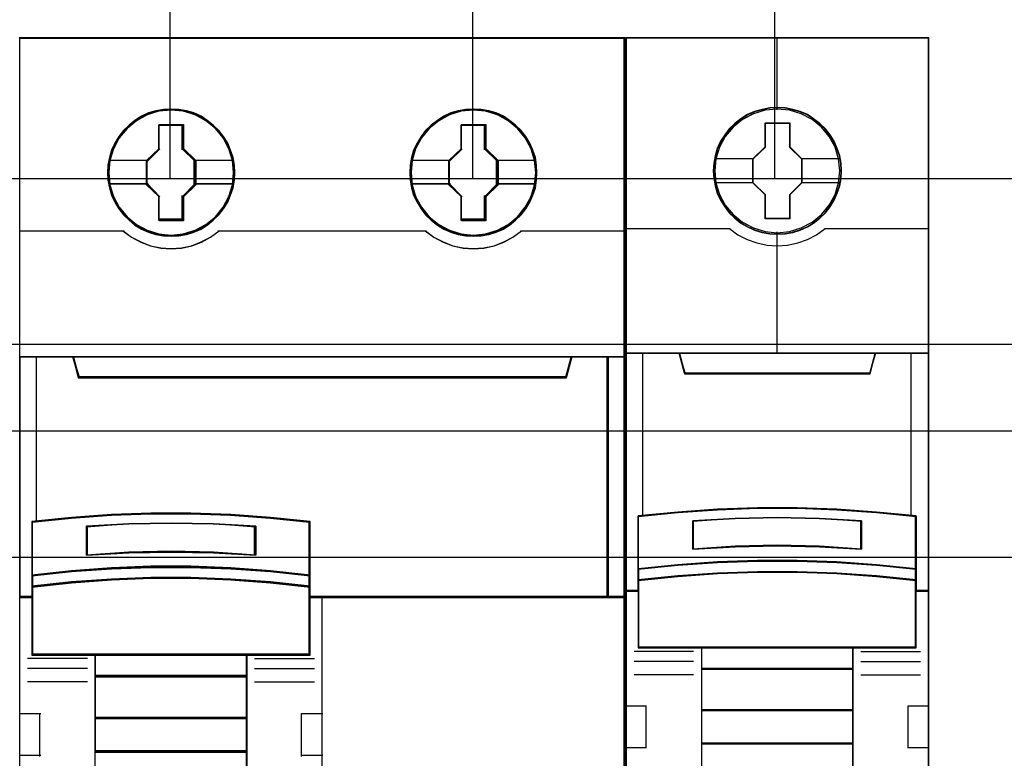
# Model space of a CAD drawing. Extents: x -635870 to -372006, y -44437 to 104716.
# Tile 41 of 246: x -618133 to -617548, y -32899 to -32461. Entities that reach past the tile are written whole.
import ezdxf

# ---------------------------------------------------------------- set-up
doc = ezdxf.new("R2010")
doc.units = 0
doc.header["$MEASUREMENT"] = 0
doc.layers.get('0').update_dxf_attribs({"color": 252})
for name, color, linetype in [('30', 7, 'Continuous'), ('45', 8, 'Continuous'), ('50', 7, 'Continuous')]:
    doc.layers.add(name, color=color, linetype=linetype)

# ---------------------------------------------------------------- blocks, each defined once
blk = doc.blocks.new('*U1020')
at = {"layer": '50', "color": 7}
for points in [[(61.983887, -277.514077), (386.017439, -277.514077)], [(61.983887, -277.514077), (386.017439, -277.514077)], [(205.961684, -277.556447), (205.961684, -257.54713)], [(223.935712, -277.556447), (223.935712, -257.54713)], [(241.848767, -277.556447), (241.848767, -257.54713)], [(61.983887, -287.349254), (386.017439, -287.349254), (386.017439, -333.651915), (61.983887, -333.651915), (61.983887, -287.349254)]]:
    blk.add_lwpolyline(points, dxfattribs=at)
blk = doc.blocks.new('*D1021')
at = {"layer": '30', "color": 7}
blk.add_lwpolyline([(51.981526, -292.478694), (396.088727, -292.478694), (396.088727, -328.453624), (51.981526, -328.453624), (51.981526, -292.478694)], close=True, dxfattribs=at)
for points in [[(51.981526, -292.478694), (396.088727, -292.478694), (396.088727, -328.453624), (51.981526, -328.453624), (51.981526, -292.478694)], [(51.981526, -299.972919), (396.088727, -299.972919), (396.088727, -320.959398), (51.981526, -320.959398), (51.981526, -299.972919)]]:
    blk.add_lwpolyline(points, dxfattribs=at)
blk = doc.blocks.new('*U1024')
at = {"layer": '45', "color": 139}
for points in [[(197.014436, -269.156559), (232.970445, -269.156559)], [(232.901518, -269.156559), (232.901518, -351.863147)], [(205.290972, -274.338961), (206.749042, -274.338961)], [(205.290972, -275.811325), (205.290972, -274.338961)], [(206.680115, -275.811325), (206.680115, -274.338961)], [(223.235839, -274.338961), (224.691258, -274.338961)], [(223.235839, -275.811325), (223.235839, -274.338961)], [(224.622331, -275.811325), (224.622331, -274.338961)], [(204.5964, -276.497192), (205.359899, -275.742474)], [(207.454218, -276.497192), (206.680115, -275.742474)], [(222.530663, -276.497192), (223.304766, -275.742474)], [(225.401736, -276.497192), (224.622331, -275.742474)], [(202.364228, -276.428341), (204.665327, -276.428341)], [(204.5964, -277.887464), (204.5964, -276.428341)], [(207.385291, -276.428341), (209.673135, -276.428341)], [(207.385291, -277.887464), (207.385291, -276.428341)], [(220.309094, -276.428341), (222.59959, -276.428341)], [(222.530663, -277.887464), (222.530663, -276.428341)], [(225.332809, -276.428341), (227.618002, -276.428341)], [(225.332809, -277.887464), (225.332809, -276.428341)], [(202.364228, -277.818612), (204.665327, -277.818612)], [(204.5964, -277.818612), (205.359899, -278.591868)], [(207.454218, -277.818612), (206.680115, -278.591868)], [(207.385291, -277.818612), (209.673135, -277.818612)], [(220.309094, -277.818612), (222.59959, -277.818612)], [(222.530663, -277.818612), (223.304766, -278.591868)], [(225.401736, -277.818612), (224.622331, -278.591868)], [(225.332809, -277.818612), (227.618002, -277.818612)], [(205.290972, -279.98214), (205.290972, -278.523017)], [(206.680115, -279.98214), (206.680115, -278.523017)], [(223.235839, -279.98214), (223.235839, -278.523017)], [(224.622331, -279.98214), (224.622331, -278.523017)], [(205.290972, -279.913288), (206.749042, -279.913288)], [(223.235839, -279.913288), (224.691258, -279.913288)], [(197.014436, -280.617692), (203.233768, -280.617692)], [(203.164841, -280.617692), (203.681918, -280.99166), (204.221477, -281.276587), (204.794758, -281.502155), (205.413003, -281.632747), (206.025627, -281.674299), (206.632631, -281.632747), (207.239635, -281.502155), (207.818537, -281.276587), (208.369337, -280.99166), (208.875173, -280.617692)], [(203.180747, -280.622989), (203.680991, -280.984866), (204.231821, -281.281487), (204.799514, -281.506919), (205.412173, -281.637432), (206.01921, -281.684891), (206.64311, -281.637432), (207.255769, -281.506919), (207.834703, -281.281487), (208.368671, -280.984866), (208.885778, -280.622989)], [(208.806247, -280.617692), (221.178634, -280.617692)], [(221.109707, -280.617692), (221.615309, -280.99166), (222.165853, -281.276587), (222.744486, -281.502155), (223.351208, -281.632747), (223.95793, -281.674299), (224.575888, -281.632747), (225.188228, -281.502155), (225.766861, -281.276587), (226.300552, -280.99166), (226.817389, -280.617692)], [(221.120311, -280.622989), (221.625969, -280.984866), (222.165338, -281.281487), (222.744035, -281.506919), (223.356443, -281.637432), (223.963232, -281.684891), (224.586876, -281.637432), (225.199284, -281.506919), (225.766745, -281.281487), (226.311731, -280.984866), (226.817389, -280.622989)], [(226.751113, -280.617692), (232.970445, -280.617692)], [(197.014436, -288.082788), (232.970445, -288.082788)], [(200.19568, -288.082788), (200.58008, -289.332708)], [(229.805107, -288.082788), (229.420707, -289.332708)], [(200.511153, -289.263857), (229.489634, -289.263857)], [(214.275335, -297.923262), (211.922624, -297.645714), (209.575488, -297.462784), (207.200476, -297.361857), (204.825464, -297.361857), (202.478328, -297.462784), (200.108891, -297.645714), (197.76733, -297.923262)], [(197.76733, -297.85441), (197.76733, -305.798819)], [(211.046372, -298.193372), (208.541504, -298.006806), (206.025454, -297.952392), (203.514994, -298.006806), (200.998944, -298.193372)], [(214.209059, -305.798819), (214.209059, -297.85441)], [(200.998944, -299.861698), (200.998944, -298.12452)], [(210.977445, -299.861698), (210.977445, -298.12452)], [(211.046372, -299.861698), (208.541504, -299.675132), (206.025454, -299.620717), (203.514994, -299.675132), (200.998944, -299.861698)], [(214.275335, -301.082488), (211.922624, -300.797293), (209.575488, -300.619838), (207.200476, -300.518435), (204.825464, -300.518435), (202.478328, -300.619838), (200.108891, -300.797293), (197.76733, -301.082488)], [(214.275335, -301.752467), (211.922624, -301.474918), (209.575488, -301.291989), (207.200476, -301.191062), (204.825464, -301.191062), (202.478328, -301.291989), (200.108891, -301.474918), (197.76733, -301.752467)], [(197.836257, -302.308576), (197.014436, -302.308576)], [(232.970445, -302.308576), (214.209059, -302.308576)], [(214.967256, -302.308576), (214.967256, -318.621094)], [(201.067871, -305.989485), (197.507529, -305.989485)], [(214.275335, -305.729967), (197.76733, -305.729967)], [(201.494688, -305.729967), (201.494688, -317.018972)], [(201.494688, -305.729967), (210.545327, -305.729967)], [(210.4764, -305.729967), (210.4764, -317.018972)], [(210.977445, -305.989485), (214.527183, -305.989485)], [(201.067871, -306.582667), (197.507529, -306.582667)], [(210.977445, -306.582667), (214.527183, -306.582667)], [(201.494688, -306.998425), (210.545327, -306.998425)], [(201.067871, -307.379756), (197.507529, -307.379756)], [(210.977445, -307.379756), (214.527183, -307.379756)], [(197.014436, -309.241396), (198.286933, -309.241396)], [(198.218006, -309.241396), (198.218006, -311.794199)], [(201.494688, -309.487673), (210.545327, -309.487673)], [(213.763685, -311.794199), (213.763685, -309.241396)], [(213.763685, -309.241396), (215.036183, -309.241396)], [(197.014436, -311.725348), (198.286933, -311.725348)], [(201.494688, -311.46583), (210.545327, -311.46583)], [(213.763685, -311.725348), (215.036183, -311.725348)]]:
    blk.add_lwpolyline(points, dxfattribs=at)
at = {"layer": '45', "color": 59}
for points in [[(197.046248, -340.384038), (197.046248, -332.918909), (197.046248, -311.759398), (197.046248, -309.276564), (197.046248, -302.343471), (197.046248, -302.343471), (197.046248, -288.117053), (197.046248, -280.651925), (197.046248, -269.190985), (232.935982, -269.190985), (232.935982, -280.651925), (232.935982, -288.117053), (232.935982, -302.343471), (232.935982, -329.427423), (232.935982, -329.920665), (232.935982, -332.918909), (232.935982, -340.384038)], [(197.014436, -302.377427), (197.770969, -302.377427), (197.770969, -301.748173), (197.770969, -301.074371), (197.770969, -297.900259), (200.107324, -297.65524), (202.471491, -297.49375), (204.813408, -297.404652), (207.183139, -297.404652), (209.55287, -297.49375), (211.894786, -297.65524), (214.242266, -297.900259), (214.242266, -301.074371), (214.242266, -301.748173), (214.242266, -302.377427), (215.004362, -302.377427), (215.004362, -302.377427), (231.976306, -302.377427), (231.976306, -288.082788), (229.801272, -288.082788), (229.484195, -289.268903), (200.518967, -289.268903), (200.20189, -288.082788), (198.01573, -288.082788), (197.014436, -288.082788)]]:
    blk.add_lwpolyline(points, dxfattribs=at)
at = {"layer": '45', "color": 7}
for points in [[(209.808338, -277.165847), (209.780325, -276.712857), (209.707489, -276.259866), (209.556215, -275.829246), (209.38253, -275.409811), (209.141611, -275.018338), (208.867077, -274.666012), (208.530912, -274.341649), (208.166734, -274.062025), (207.802555, -273.815956), (207.365541, -273.625812), (206.934129, -273.497186), (206.480307, -273.418891), (206.026484, -273.390929), (205.578265, -273.418891), (205.124442, -273.497186), (204.681825, -273.625812), (204.267222, -273.815956), (203.880632, -274.062025), (203.527659, -274.341649), (203.191494, -274.666012), (202.928165, -275.018338), (202.687247, -275.409811), (202.491151, -275.829246), (202.367891, -276.259866), (202.278247, -276.712857), (202.250233, -277.165847), (202.278247, -277.618837), (202.367891, -278.060642), (202.491151, -278.496855), (202.687247, -278.910698), (202.928165, -279.307763), (203.191494, -279.671274), (203.527659, -279.990045), (203.880632, -280.275261), (204.267222, -280.510145), (204.681825, -280.689104), (205.124442, -280.828915), (205.578265, -280.918395), (206.026484, -280.940765), (206.480307, -280.918395), (206.934129, -280.828915), (207.365541, -280.689104), (207.802555, -280.510145), (208.166734, -280.275261), (208.530912, -279.990045), (208.867077, -279.671274), (209.141611, -279.307763), (209.38253, -278.910698), (209.556215, -278.496855), (209.707489, -278.060642), (209.780325, -277.618837), (209.808338, -277.165847)], [(209.808338, -277.165847), (209.780325, -276.712857), (209.707489, -276.259866), (209.556215, -275.829246), (209.38253, -275.409811), (209.141611, -275.018338), (208.867077, -274.666012), (208.530912, -274.341649), (208.166734, -274.062025), (207.802555, -273.815956), (207.365541, -273.625812), (206.934129, -273.497186), (206.480307, -273.418891), (206.026484, -273.390929), (205.578265, -273.418891), (205.124442, -273.497186), (204.681825, -273.625812), (204.267222, -273.815956), (203.880632, -274.062025), (203.527659, -274.341649), (203.191494, -274.666012), (202.928165, -275.018338), (202.687247, -275.409811), (202.491151, -275.829246), (202.367891, -276.259866), (202.278247, -276.712857), (202.250233, -277.165847), (202.278247, -277.618837), (202.367891, -278.060642), (202.491151, -278.496855), (202.687247, -278.910698), (202.928165, -279.307763), (203.191494, -279.671274), (203.527659, -279.990045), (203.880632, -280.275261), (204.267222, -280.510145), (204.681825, -280.689104), (205.124442, -280.828915), (205.578265, -280.918395), (206.026484, -280.940765), (206.480307, -280.918395), (206.934129, -280.828915), (207.365541, -280.689104), (207.802555, -280.510145), (208.166734, -280.275261), (208.530912, -279.990045), (208.867077, -279.671274), (209.141611, -279.307763), (209.38253, -278.910698), (209.556215, -278.496855), (209.707489, -278.060642), (209.780325, -277.618837), (209.808338, -277.165847)], [(209.808338, -277.165847), (209.780325, -276.712857), (209.707489, -276.259866), (209.556215, -275.829246), (209.38253, -275.409811), (209.141611, -275.018338), (208.867077, -274.666012), (208.530912, -274.341649), (208.166734, -274.062025), (207.802555, -273.815956), (207.365541, -273.625812), (206.934129, -273.497186), (206.480307, -273.418891), (206.026484, -273.390929), (205.578265, -273.418891), (205.124442, -273.497186), (204.681825, -273.625812), (204.267222, -273.815956), (203.880632, -274.062025), (203.527659, -274.341649), (203.191494, -274.666012), (202.928165, -275.018338), (202.687247, -275.409811), (202.491151, -275.829246), (202.367891, -276.259866), (202.278247, -276.712857), (202.250233, -277.165847), (202.278247, -277.618837), (202.367891, -278.060642), (202.491151, -278.496855), (202.687247, -278.910698), (202.928165, -279.307763), (203.191494, -279.671274), (203.527659, -279.990045), (203.880632, -280.275261), (204.267222, -280.510145), (204.681825, -280.689104), (205.124442, -280.828915), (205.578265, -280.918395), (206.026484, -280.940765), (206.480307, -280.918395), (206.934129, -280.828915), (207.365541, -280.689104), (207.802555, -280.510145), (208.166734, -280.275261), (208.530912, -279.990045), (208.867077, -279.671274), (209.141611, -279.307763), (209.38253, -278.910698), (209.556215, -278.496855), (209.707489, -278.060642), (209.780325, -277.618837), (209.808338, -277.165847)], [(227.73995, -277.165847), (227.717538, -276.712857), (227.644699, -276.259866), (227.493419, -275.829246), (227.314124, -275.409811), (227.078799, -275.018338), (226.793048, -274.666012), (226.462473, -274.341649), (226.109486, -274.062025), (225.745293, -273.815956), (225.313864, -273.625812), (224.876832, -273.497186), (224.422992, -273.418891), (223.963548, -273.390929), (223.509708, -273.418891), (223.067073, -273.497186), (222.624438, -273.625812), (222.209819, -273.815956), (221.828817, -274.062025), (221.464624, -274.341649), (221.128446, -274.666012), (220.859503, -275.018338), (220.618575, -275.409811), (220.416868, -275.829246), (220.299206, -276.259866), (220.215161, -276.712857), (220.187147, -277.165847), (220.215161, -277.618837), (220.299206, -278.060642), (220.416868, -278.496855), (220.618575, -278.910698), (220.859503, -279.307763), (221.128446, -279.671274), (221.464624, -279.990045), (221.828817, -280.275261), (222.209819, -280.510145), (222.624438, -280.689104), (223.067073, -280.828915), (223.509708, -280.918395), (223.963548, -280.940765), (224.422992, -280.918395), (224.876832, -280.828915), (225.313864, -280.689104), (225.745293, -280.510145), (226.109486, -280.275261), (226.462473, -279.990045), (226.793048, -279.671274), (227.078799, -279.307763), (227.314124, -278.910698), (227.493419, -278.496855), (227.644699, -278.060642), (227.717538, -277.618837), (227.73995, -277.165847)], [(227.73995, -277.165847), (227.717538, -276.712857), (227.644699, -276.259866), (227.493419, -275.829246), (227.314124, -275.409811), (227.078799, -275.018338), (226.793048, -274.666012), (226.462473, -274.341649), (226.109486, -274.062025), (225.745293, -273.815956), (225.313864, -273.625812), (224.876832, -273.497186), (224.422992, -273.418891), (223.963548, -273.390929), (223.509708, -273.418891), (223.067073, -273.497186), (222.624438, -273.625812), (222.209819, -273.815956), (221.828817, -274.062025), (221.464624, -274.341649), (221.128446, -274.666012), (220.859503, -275.018338), (220.618575, -275.409811), (220.416868, -275.829246), (220.299206, -276.259866), (220.215161, -276.712857), (220.187147, -277.165847), (220.215161, -277.618837), (220.299206, -278.060642), (220.416868, -278.496855), (220.618575, -278.910698), (220.859503, -279.307763), (221.128446, -279.671274), (221.464624, -279.990045), (221.828817, -280.275261), (222.209819, -280.510145), (222.624438, -280.689104), (223.067073, -280.828915), (223.509708, -280.918395), (223.963548, -280.940765), (224.422992, -280.918395), (224.876832, -280.828915), (225.313864, -280.689104), (225.745293, -280.510145), (226.109486, -280.275261), (226.462473, -279.990045), (226.793048, -279.671274), (227.078799, -279.307763), (227.314124, -278.910698), (227.493419, -278.496855), (227.644699, -278.060642), (227.717538, -277.618837), (227.73995, -277.165847)], [(227.73995, -277.165847), (227.717538, -276.712857), (227.644699, -276.259866), (227.493419, -275.829246), (227.314124, -275.409811), (227.078799, -275.018338), (226.793048, -274.666012), (226.462473, -274.341649), (226.109486, -274.062025), (225.745293, -273.815956), (225.313864, -273.625812), (224.876832, -273.497186), (224.422992, -273.418891), (223.963548, -273.390929), (223.509708, -273.418891), (223.067073, -273.497186), (222.624438, -273.625812), (222.209819, -273.815956), (221.828817, -274.062025), (221.464624, -274.341649), (221.128446, -274.666012), (220.859503, -275.018338), (220.618575, -275.409811), (220.416868, -275.829246), (220.299206, -276.259866), (220.215161, -276.712857), (220.187147, -277.165847), (220.215161, -277.618837), (220.299206, -278.060642), (220.416868, -278.496855), (220.618575, -278.910698), (220.859503, -279.307763), (221.128446, -279.671274), (221.464624, -279.990045), (221.828817, -280.275261), (222.209819, -280.510145), (222.624438, -280.689104), (223.067073, -280.828915), (223.509708, -280.918395), (223.963548, -280.940765), (224.422992, -280.918395), (224.876832, -280.828915), (225.313864, -280.689104), (225.745293, -280.510145), (226.109486, -280.275261), (226.462473, -279.990045), (226.793048, -279.671274), (227.078799, -279.307763), (227.314124, -278.910698), (227.493419, -278.496855), (227.644699, -278.060642), (227.717538, -277.618837), (227.73995, -277.165847)], [(205.309158, -274.301888), (206.758512, -274.301888), (206.758512, -275.737411), (207.48603, -276.449565), (207.48603, -277.879481), (206.758512, -278.60285), (206.758512, -280.027158), (205.309158, -280.027158), (205.309158, -278.60285), (204.564588, -277.879481), (204.564588, -276.449565), (205.309158, -275.737411), (205.309158, -274.301888)], [(205.309158, -274.301888), (206.758512, -274.301888), (206.758512, -275.737411), (207.48603, -276.449565), (207.48603, -277.879481), (206.758512, -278.60285), (206.758512, -280.027158), (205.309158, -280.027158), (205.309158, -278.60285), (204.564588, -277.879481), (204.564588, -276.449565), (205.309158, -275.737411), (205.309158, -274.301888)], [(205.309158, -274.301888), (206.758512, -274.301888), (206.758512, -274.301888), (206.758512, -275.737411), (206.758512, -275.737411), (207.48603, -276.449565), (207.48603, -276.449565), (207.48603, -277.879481), (207.48603, -277.879481), (206.758512, -278.60285), (206.758512, -278.60285), (206.758512, -280.027158), (206.758512, -280.027158), (205.309158, -280.027158), (205.309158, -280.027158), (205.309158, -278.60285), (205.309158, -278.60285), (204.564588, -277.879481), (204.564588, -277.879481), (204.564588, -276.449565), (204.564588, -276.449565), (205.309158, -275.737411), (205.309158, -275.737411), (205.309158, -274.301888), (205.309158, -274.301888)], [(205.324755, -274.333665), (206.742543, -274.333665), (206.742543, -275.753253), (207.454218, -276.457501), (207.454218, -277.871544), (206.742543, -278.586883), (206.742543, -279.99538), (205.324755, -279.99538), (205.324755, -278.586883), (204.5964, -277.871544), (204.5964, -276.457501), (205.324755, -275.753253), (205.324755, -274.333665)], [(223.25374, -274.301888), (224.703283, -274.301888), (224.703283, -275.737411), (225.430897, -276.449565), (225.430897, -277.879481), (224.703283, -278.60285), (224.703283, -280.027158), (223.25374, -280.027158), (223.25374, -278.60285), (222.514757, -277.879481), (222.514757, -276.449565), (223.25374, -275.737411), (223.25374, -274.301888)], [(223.25374, -274.301888), (224.703283, -274.301888), (224.703283, -275.737411), (225.430897, -276.449565), (225.430897, -277.879481), (224.703283, -278.60285), (224.703283, -280.027158), (223.25374, -280.027158), (223.25374, -278.60285), (222.514757, -277.879481), (222.514757, -276.449565), (223.25374, -275.737411), (223.25374, -274.301888)], [(223.25374, -274.301888), (224.703283, -274.301888), (224.703283, -274.301888), (224.703283, -275.737411), (224.703283, -275.737411), (225.430897, -276.449565), (225.430897, -276.449565), (225.430897, -277.879481), (225.430897, -277.879481), (224.703283, -278.60285), (224.703283, -278.60285), (224.703283, -280.027158), (224.703283, -280.027158), (223.25374, -280.027158), (223.25374, -280.027158), (223.25374, -278.60285), (223.25374, -278.60285), (222.514757, -277.879481), (222.514757, -277.879481), (222.514757, -276.449565), (222.514757, -276.449565), (223.25374, -275.737411), (223.25374, -275.737411), (223.25374, -274.301888), (223.25374, -274.301888)], [(223.268757, -274.333665), (224.685356, -274.333665), (224.685356, -275.753253), (225.396434, -276.457501), (225.396434, -277.871544), (224.685356, -278.586883), (224.685356, -279.99538), (223.268757, -279.99538), (223.268757, -278.586883), (222.546569, -277.871544), (222.546569, -276.457501), (223.268757, -275.753253), (223.268757, -274.333665)], [(200.512864, -289.332708), (229.487923, -289.332708), (229.805107, -288.082788), (200.19568, -288.082788), (200.512864, -289.332708)], [(231.907379, -288.082788), (231.907379, -302.377427), (232.970445, -302.377427), (232.970445, -288.082788), (231.907379, -288.082788)], [(200.543995, -289.298283), (229.456792, -289.298283), (229.773295, -288.117214), (200.227492, -288.117214), (200.543995, -289.298283)], [(231.941843, -288.117214), (231.941843, -302.345649), (232.935982, -302.345649), (232.935982, -288.117214), (231.941843, -288.117214)], [(209.575488, -300.67034), (211.922624, -300.828424), (214.275335, -301.082488), (214.275335, -297.86434), (211.922624, -297.615922), (209.575488, -297.452191), (207.200476, -297.361857), (204.825464, -297.361857), (202.478328, -297.452191), (200.108891, -297.615922), (197.76733, -297.86434), (197.76733, -301.082488), (200.108891, -300.828424), (202.478328, -300.67034), (204.825464, -300.580006), (207.200476, -300.580006), (209.575488, -300.67034)], [(211.046372, -298.13067), (211.046372, -299.861698), (208.541504, -299.723676), (206.025454, -299.683419), (203.514994, -299.723676), (200.998944, -299.861698), (200.998944, -298.13067), (203.514994, -297.992648), (206.025454, -297.952392), (208.541504, -297.992648), (211.046372, -298.13067)], [(208.541504, -299.723676), (211.046372, -299.861698), (211.046372, -298.13067), (208.541504, -297.992648), (206.025454, -297.952392), (203.514994, -297.992648), (200.998944, -298.13067), (200.998944, -299.861698), (203.514994, -299.723676), (206.025454, -299.683419), (208.541504, -299.723676)], [(209.575488, -301.323494), (211.922624, -301.493908), (214.275335, -301.752467), (214.275335, -301.04143), (211.922624, -300.776994), (209.575488, -300.612457), (207.200476, -300.518435), (204.825464, -300.518435), (202.478328, -300.612457), (200.108891, -300.776994), (197.76733, -301.04143), (197.76733, -301.752467), (200.108891, -301.493908), (202.478328, -301.323494), (204.825464, -301.229473), (207.200476, -301.229473), (209.575488, -301.323494)], [(201.508253, -305.798819), (210.528837, -305.798819), (214.275335, -305.798819), (214.275335, -302.32753), (214.275335, -301.691783), (211.922624, -301.444236), (209.575488, -301.281079), (207.200476, -301.191062), (204.825464, -301.191062), (202.478328, -301.281079), (200.108891, -301.444236), (197.76733, -301.691783), (197.76733, -302.32753), (197.76733, -305.798819), (201.508253, -305.798819)], [(210.545327, -305.729967), (201.494688, -305.729967), (201.494688, -307.067276), (210.545327, -307.067276), (210.545327, -305.729967)], [(210.545327, -306.998425), (201.494688, -306.998425), (201.494688, -309.553876), (210.545327, -309.553876), (210.545327, -306.998425)], [(210.545327, -309.487673), (201.494688, -309.487673), (201.494688, -311.534682), (210.545327, -311.534682), (210.545327, -309.487673)], [(201.494688, -316.017976), (210.545327, -316.017976), (210.545327, -311.46583), (201.494688, -311.46583), (201.494688, -316.017976)]]:
    blk.add_lwpolyline(points, close=True, dxfattribs=at)
at = {"layer": '45', "color": 139}
for points in [[(209.773875, -277.167171), (209.746107, -276.718153), (209.67391, -276.269135), (209.523962, -275.842291), (209.3518, -275.426533), (209.112994, -275.038493), (208.840867, -274.689257), (208.50765, -274.367738), (208.146665, -274.090566), (207.78568, -273.846655), (207.352498, -273.658179), (206.924869, -273.53068), (206.475026, -273.453072), (206.025183, -273.425354), (205.580894, -273.453072), (205.131051, -273.53068), (204.692315, -273.658179), (204.281348, -273.846655), (203.898148, -274.090566), (203.54827, -274.367738), (203.215053, -274.689257), (202.954033, -275.038493), (202.715228, -275.426533), (202.520851, -275.842291), (202.398671, -276.269135), (202.309814, -276.718153), (202.282045, -277.167171), (202.309814, -277.616189), (202.398671, -278.05412), (202.520851, -278.486508), (202.715228, -278.896722), (202.954033, -279.290305), (203.215053, -279.650628), (203.54827, -279.966604), (203.898148, -280.249319), (204.281348, -280.482143), (204.692315, -280.659533), (205.131051, -280.798119), (205.580894, -280.886814), (206.025183, -280.908987), (206.475026, -280.886814), (206.924869, -280.798119), (207.352498, -280.659533), (207.78568, -280.482143), (208.146665, -280.249319), (208.50765, -279.966604), (208.840867, -279.650628), (209.112994, -279.290305), (209.3518, -278.896722), (209.523962, -278.486508), (209.67391, -278.05412), (209.746107, -277.616189), (209.773875, -277.167171)], [(209.752667, -277.167171), (209.719035, -276.624462), (209.601324, -276.109728), (209.41635, -275.611779), (209.152902, -275.152995), (208.850217, -274.733374), (208.469058, -274.358514), (208.026241, -274.034008), (207.572214, -273.787831), (207.067739, -273.597603), (206.552054, -273.485704), (206.025158, -273.44654), (205.487051, -273.485704), (204.971365, -273.597603), (204.472496, -273.787831), (204.007258, -274.034008), (203.581257, -274.358514), (203.216914, -274.733374), (202.897413, -275.152995), (202.63957, -275.611779), (202.454596, -276.109728), (202.336885, -276.624462), (202.303254, -277.167171), (202.336885, -277.6875), (202.454596, -278.213424), (202.63957, -278.705778), (202.897413, -279.170157), (203.216914, -279.589777), (203.581257, -279.975828), (204.007258, -280.289144), (204.472496, -280.552106), (204.971365, -280.736739), (205.487051, -280.848638), (206.025158, -280.887802), (206.552054, -280.848638), (207.067739, -280.736739), (207.572214, -280.552106), (208.026241, -280.289144), (208.469058, -279.975828), (208.850217, -279.589777), (209.152902, -279.170157), (209.41635, -278.705778), (209.601324, -278.213424), (209.719035, -277.6875), (209.752667, -277.167171)], [(209.734109, -277.161726), (209.661272, -276.440292), (209.459569, -275.752414), (209.106588, -275.109275), (208.652755, -274.550024), (208.086865, -274.091438), (207.448138, -273.744702), (206.747779, -273.526594), (206.025008, -273.465076), (205.302238, -273.526594), (204.607482, -273.744702), (203.968754, -274.091438), (203.41407, -274.550024), (202.949032, -275.109275), (202.607257, -275.752414), (202.394348, -276.440292), (202.327113, -277.161726), (202.394348, -277.88316), (202.607257, -278.582224), (202.949032, -279.214178), (203.41407, -279.779022), (203.968754, -280.2432), (204.607482, -280.584343), (205.302238, -280.791266), (206.025008, -280.863969), (206.747779, -280.791266), (207.448138, -280.584343), (208.086865, -280.2432), (208.652755, -279.779022), (209.106588, -279.214178), (209.459569, -278.582224), (209.661272, -277.88316), (209.734109, -277.161726)], [(227.708137, -277.167171), (227.685922, -276.718153), (227.613723, -276.269135), (227.46377, -275.842291), (227.286048, -275.426533), (227.052789, -275.038493), (226.769545, -274.689257), (226.44187, -274.367738), (226.091981, -274.090566), (225.730983, -273.846655), (225.30334, -273.658179), (224.870144, -273.53068), (224.420286, -273.453072), (223.964874, -273.425354), (223.515016, -273.453072), (223.076265, -273.53068), (222.637515, -273.658179), (222.226533, -273.846655), (221.848875, -274.090566), (221.487877, -274.367738), (221.154649, -274.689257), (220.888067, -275.038493), (220.649253, -275.426533), (220.449316, -275.842291), (220.332686, -276.269135), (220.249379, -276.718153), (220.22161, -277.167171), (220.249379, -277.616189), (220.332686, -278.05412), (220.449316, -278.486508), (220.649253, -278.896722), (220.888067, -279.290305), (221.154649, -279.650628), (221.487877, -279.966604), (221.848875, -280.249319), (222.226533, -280.482143), (222.637515, -280.659533), (223.076265, -280.798119), (223.515016, -280.886814), (223.964874, -280.908987), (224.420286, -280.886814), (224.870144, -280.798119), (225.30334, -280.659533), (225.730983, -280.482143), (226.091981, -280.249319), (226.44187, -279.966604), (226.769545, -279.650628), (227.052789, -279.290305), (227.286048, -278.896722), (227.46377, -278.486508), (227.613723, -278.05412), (227.685922, -277.616189), (227.708137, -277.167171)], [(227.678976, -277.167171), (227.645352, -276.624462), (227.527669, -276.109728), (227.342738, -275.611779), (227.096164, -275.152995), (226.76553, -274.733374), (226.401272, -274.358514), (225.975371, -274.034008), (225.515846, -273.787831), (225.017093, -273.597603), (224.495925, -273.485704), (223.957944, -273.44654), (223.431172, -273.485704), (222.915607, -273.597603), (222.41125, -273.787831), (221.957329, -274.034008), (221.525824, -274.358514), (221.150359, -274.733374), (220.830933, -275.152995), (220.584358, -275.611779), (220.38822, -276.109728), (220.281744, -276.624462), (220.24812, -277.167171), (220.281744, -277.6875), (220.38822, -278.213424), (220.584358, -278.705778), (220.830933, -279.170157), (221.150359, -279.589777), (221.525824, -279.975828), (221.957329, -280.289144), (222.41125, -280.552106), (222.915607, -280.736739), (223.431172, -280.848638), (223.957944, -280.887802), (224.495925, -280.848638), (225.017093, -280.736739), (225.515846, -280.552106), (225.975371, -280.289144), (226.401272, -279.975828), (226.76553, -279.589777), (227.096164, -279.170157), (227.342738, -278.705778), (227.527669, -278.213424), (227.645352, -277.6875), (227.678976, -277.167171)], [(227.673674, -277.161726), (227.600811, -276.440292), (227.387825, -275.752414), (227.040323, -275.109275), (226.580723, -274.550024), (226.031445, -274.091438), (225.392489, -273.744702), (224.691879, -273.526594), (223.963245, -273.465076), (223.245821, -273.526594), (222.550816, -273.744702), (221.91186, -274.091438), (221.345768, -274.550024), (220.886168, -275.109275), (220.538666, -275.752414), (220.32568, -276.440292), (220.264027, -277.161726), (220.32568, -277.88316), (220.538666, -278.582224), (220.886168, -279.214178), (221.345768, -279.779022), (221.91186, -280.2432), (222.550816, -280.584343), (223.245821, -280.791266), (223.963245, -280.863969), (224.691879, -280.791266), (225.392489, -280.584343), (226.031445, -280.2432), (226.580723, -279.779022), (227.040323, -279.214178), (227.387825, -278.582224), (227.600811, -277.88316), (227.673674, -277.161726)]]:
    blk.add_lwpolyline(points, close=True, dxfattribs=at)
at = {"layer": '45', "color": 7}
for points in [[(202.321811, -276.423045), (204.633515, -276.423045)], [(207.417103, -276.423045), (209.734109, -276.423045)], [(220.253423, -276.423045), (222.583684, -276.423045)], [(225.36197, -276.423045), (227.673674, -276.423045)], [(202.321811, -277.837149), (204.633515, -277.837149)], [(207.417103, -277.837149), (209.734109, -277.837149)], [(220.253423, -277.837149), (222.583684, -277.837149)], [(225.36197, -277.837149), (227.673674, -277.837149)], [(197.014436, -302.377427), (197.770969, -302.377427), (197.770969, -301.748173), (197.770969, -301.074371), (197.770969, -297.900259), (200.107324, -297.65524), (202.471491, -297.49375), (204.813408, -297.404652), (207.183139, -297.404652), (209.55287, -297.49375), (211.894786, -297.65524), (214.242266, -297.900259), (214.242266, -301.074371), (214.242266, -301.748173), (214.242266, -302.377427), (215.004362, -302.377427), (215.004362, -302.377427), (231.976306, -302.377427), (231.976306, -288.082788), (229.801272, -288.082788), (229.484195, -289.268903), (200.518967, -289.268903), (200.20189, -288.082788), (198.01573, -288.082788), (197.014436, -288.082788)]]:
    blk.add_lwpolyline(points, dxfattribs=at)
at = {"layer": '45', "color": 140}
for points in [[(198.013877, -288.082788), (198.013877, -297.888836)], [(231.907379, -302.377427), (231.907379, -288.082788)]]:
    blk.add_lwpolyline(points, dxfattribs=at)
at = {"layer": '45', "color": 59}
for points in [[(200.512864, -289.332708), (229.487923, -289.332708), (229.805107, -288.082788), (200.19568, -288.082788), (200.512864, -289.332708)], [(231.907379, -288.082788), (231.907379, -302.377427), (232.970445, -302.377427), (232.970445, -288.082788), (231.907379, -288.082788)], [(215.003436, -302.345649), (231.944494, -302.345649), (231.944494, -288.117214), (229.773418, -288.117214), (229.456918, -289.297836), (200.544402, -289.297836), (200.227902, -288.117214), (198.045721, -288.117214), (197.046248, -288.117214), (197.046248, -302.345649), (197.801405, -302.345649), (197.801405, -301.71931), (197.801405, -301.048628), (197.801405, -297.889217), (200.133507, -297.645333), (202.493373, -297.484591), (204.831028, -297.395905), (207.196446, -297.395905), (209.561864, -297.484591), (211.899519, -297.645333), (214.242727, -297.889217), (214.242727, -301.048628), (214.242727, -301.71931), (214.242727, -302.345649), (215.003436, -302.345649)], [(209.575488, -300.67034), (211.922624, -300.828424), (214.275335, -301.082488), (214.275335, -297.86434), (211.922624, -297.615922), (209.575488, -297.452191), (207.200476, -297.361857), (204.825464, -297.361857), (202.478328, -297.452191), (200.108891, -297.615922), (197.76733, -297.86434), (197.76733, -301.082488), (200.108891, -300.828424), (202.478328, -300.67034), (204.825464, -300.580006), (207.200476, -300.580006), (209.575488, -300.67034)], [(211.046372, -298.13067), (211.046372, -299.861698), (208.541504, -299.723676), (206.025454, -299.683419), (203.514994, -299.723676), (200.998944, -299.861698), (200.998944, -298.13067), (203.514994, -297.992648), (206.025454, -297.952392), (208.541504, -297.992648), (211.046372, -298.13067)], [(208.541504, -299.723676), (211.046372, -299.861698), (211.046372, -298.13067), (208.541504, -297.992648), (206.025454, -297.952392), (203.514994, -297.992648), (200.998944, -298.13067), (200.998944, -299.861698), (203.514994, -299.723676), (206.025454, -299.683419), (208.541504, -299.723676)], [(208.524225, -299.696684), (211.011909, -299.82992), (211.011909, -298.158914), (208.524225, -298.025678), (206.025435, -297.986817), (203.532197, -298.025678), (201.033407, -298.158914), (201.033407, -299.82992), (203.532197, -299.696684), (206.025435, -299.657823), (208.524225, -299.696684)], [(209.575488, -301.323494), (211.922624, -301.493908), (214.275335, -301.752467), (214.275335, -301.04143), (211.922624, -300.776994), (209.575488, -300.612457), (207.200476, -300.518435), (204.825464, -300.518435), (202.478328, -300.612457), (200.108891, -300.776994), (197.76733, -301.04143), (197.76733, -301.752467), (200.108891, -301.493908), (202.478328, -301.323494), (204.825464, -301.229473), (207.200476, -301.229473), (209.575488, -301.323494)], [(209.562544, -301.313002), (211.900257, -301.473908), (214.243523, -301.718041), (214.243523, -301.046676), (211.900257, -300.796994), (209.562544, -300.641637), (207.197067, -300.552861), (204.831591, -300.552861), (202.493878, -300.641637), (200.133954, -300.796994), (197.801794, -301.046676), (197.801794, -301.718041), (200.133954, -301.473908), (202.493878, -301.313002), (204.831591, -301.224227), (207.197067, -301.224227), (209.562544, -301.313002)], [(201.508253, -305.798819), (210.528837, -305.798819), (214.275335, -305.798819), (214.275335, -302.32753), (214.275335, -301.691783), (211.922624, -301.444236), (209.575488, -301.281079), (207.200476, -301.191062), (204.825464, -301.191062), (202.478328, -301.281079), (200.108891, -301.444236), (197.76733, -301.691783), (197.76733, -302.32753), (197.76733, -305.798819), (201.508253, -305.798819)], [(201.527697, -305.764393), (210.512066, -305.764393), (214.243523, -305.764393), (214.243523, -302.342979), (214.243523, -301.716366), (211.900257, -301.472376), (209.562544, -301.311564), (207.197067, -301.22284), (204.831591, -301.22284), (202.493878, -301.311564), (200.133954, -301.472376), (197.801794, -301.716366), (197.801794, -302.342979), (197.801794, -305.764393), (201.527697, -305.764393)], [(210.545327, -305.729967), (201.494688, -305.729967), (201.494688, -307.067276), (210.545327, -307.067276), (210.545327, -305.729967)], [(210.513514, -305.761745), (201.5265, -305.761745), (201.5265, -307.03285), (210.513514, -307.03285), (210.513514, -305.761745)], [(210.545327, -306.998425), (201.494688, -306.998425), (201.494688, -309.553876), (210.545327, -309.553876), (210.545327, -306.998425)], [(210.513514, -307.030202), (201.5265, -307.030202), (201.5265, -309.522098), (210.513514, -309.522098), (210.513514, -307.030202)], [(210.545327, -309.487673), (201.494688, -309.487673), (201.494688, -311.534682), (210.545327, -311.534682), (210.545327, -309.487673)], [(210.513514, -309.51945), (201.5265, -309.51945), (201.5265, -311.500256), (210.513514, -311.500256), (210.513514, -309.51945)]]:
    blk.add_lwpolyline(points, close=True, dxfattribs=at)
blk = doc.blocks.new('*U1025')
at = {"layer": '45', "color": 7}
for points in [[(250.994843, -269.159207), (233.00756, -269.159207), (233.00756, -350.928355), (250.994843, -350.928355), (250.994843, -269.159207)], [(245.809415, -277.064), (245.78708, -276.612207), (245.714489, -276.160413), (245.55814, -275.725149), (245.373872, -275.306414), (245.139348, -274.915227), (244.860154, -274.568117), (244.52512, -274.248556), (244.156583, -273.967563), (243.788047, -273.725137), (243.352503, -273.537808), (242.916959, -273.411086), (242.45908, -273.322931), (242.006785, -273.300892), (241.548906, -273.322931), (241.102195, -273.411086), (240.649899, -273.537808), (240.236692, -273.725137), (239.845819, -273.967563), (239.482866, -274.248556), (239.142249, -274.568117), (238.879806, -274.915227), (238.634115, -275.306414), (238.433095, -275.725149), (238.315833, -276.160413), (238.226491, -276.612207), (238.192987, -277.064), (238.226491, -277.510284), (238.315833, -277.951058), (238.433095, -278.386322), (238.634115, -278.799548), (238.879806, -279.196245), (239.142249, -279.554373), (239.482866, -279.873935), (239.845819, -280.154928), (240.236692, -280.386334), (240.649899, -280.573663), (241.102195, -280.705896), (241.548906, -280.79956), (242.006785, -280.821599), (242.45908, -280.79956), (242.916959, -280.705896), (243.352503, -280.573663), (243.788047, -280.386334), (244.156583, -280.154928), (244.52512, -279.873935), (244.860154, -279.554373), (245.139348, -279.196245), (245.373872, -278.799548), (245.55814, -278.386322), (245.714489, -277.951058), (245.78708, -277.510284), (245.809415, -277.064)], [(245.809415, -277.064), (245.78708, -276.612207), (245.714489, -276.160413), (245.55814, -275.725149), (245.373872, -275.306414), (245.139348, -274.915227), (244.860154, -274.568117), (244.52512, -274.248556), (244.156583, -273.967563), (243.788047, -273.725137), (243.352503, -273.537808), (242.916959, -273.411086), (242.45908, -273.322931), (242.006785, -273.300892), (241.548906, -273.322931), (241.102195, -273.411086), (240.649899, -273.537808), (240.236692, -273.725137), (239.845819, -273.967563), (239.482866, -274.248556), (239.142249, -274.568117), (238.879806, -274.915227), (238.634115, -275.306414), (238.433095, -275.725149), (238.315833, -276.160413), (238.226491, -276.612207), (238.192987, -277.064), (238.226491, -277.510284), (238.315833, -277.951058), (238.433095, -278.386322), (238.634115, -278.799548), (238.879806, -279.196245), (239.142249, -279.554373), (239.482866, -279.873935), (239.845819, -280.154928), (240.236692, -280.386334), (240.649899, -280.573663), (241.102195, -280.705896), (241.548906, -280.79956), (242.006785, -280.821599), (242.45908, -280.79956), (242.916959, -280.705896), (243.352503, -280.573663), (243.788047, -280.386334), (244.156583, -280.154928), (244.52512, -279.873935), (244.860154, -279.554373), (245.139348, -279.196245), (245.373872, -278.799548), (245.55814, -278.386322), (245.714489, -277.951058), (245.78708, -277.510284), (245.809415, -277.064)], [(241.285342, -274.206555), (242.739269, -274.206555), (242.739269, -275.635389), (243.460597, -276.341532), (243.460597, -277.770367), (242.739269, -278.487542), (242.739269, -279.905344), (241.285342, -279.905344), (241.285342, -278.487542), (240.547108, -277.770367), (240.547108, -276.341532), (241.285342, -275.635389), (241.285342, -274.206555)], [(241.285342, -274.206555), (242.739269, -274.206555), (242.739269, -274.206555), (242.739269, -275.635389), (242.739269, -275.635389), (243.460597, -276.341532), (243.460597, -276.341532), (243.460597, -277.770367), (243.460597, -277.770367), (242.739269, -278.487542), (242.739269, -278.487542), (242.739269, -279.905344), (242.739269, -279.905344), (241.285342, -279.905344), (241.285342, -279.905344), (241.285342, -278.487542), (241.285342, -278.487542), (240.547108, -277.770367), (240.547108, -277.770367), (240.547108, -276.341532), (240.547108, -276.341532), (241.285342, -275.635389), (241.285342, -275.635389), (241.285342, -274.206555), (241.285342, -274.206555)], [(241.295802, -274.225092), (242.728562, -274.225092), (242.728562, -275.644631), (243.439389, -276.346179), (243.439389, -277.765719), (242.728562, -278.478229), (242.728562, -279.886807), (241.295802, -279.886807), (241.295802, -278.478229), (240.568316, -277.765719), (240.568316, -276.346179), (241.295802, -275.644631), (241.295802, -274.225092)], [(240.821342, -297.071527), (243.18106, -297.071527), (245.540778, -297.159465), (247.894931, -297.32435), (250.249083, -297.55519), (250.249083, -300.693503), (250.249083, -301.364036), (250.249083, -301.996095), (250.994843, -301.996095), (250.994843, -287.870937), (249.993076, -287.870937), (247.817015, -287.870937), (247.499789, -289.052614), (236.502613, -289.052614), (236.185387, -287.870937), (234.009327, -287.870937), (233.00756, -287.870937), (233.00756, -301.996095), (233.753319, -301.996095), (233.753319, -301.364036), (233.753319, -300.693503), (233.753319, -297.55519), (236.096341, -297.32435), (238.461624, -297.159465), (240.821342, -297.071527)], [(236.495818, -289.091728), (247.506585, -289.091728), (247.824203, -287.870937), (241.995629, -287.870937), (236.178199, -287.870937), (236.495818, -289.091728)], [(245.540373, -300.291339), (247.895137, -300.452039), (250.249902, -300.695861), (250.249902, -297.531724), (247.895137, -297.298985), (245.540373, -297.132743), (243.180041, -297.044081), (240.81971, -297.044081), (238.459379, -297.132743), (236.093481, -297.298985), (233.74985, -297.531724), (233.74985, -300.695861), (236.093481, -300.452039), (238.459379, -300.291339), (240.81971, -300.208218), (243.180041, -300.208218), (245.540373, -300.291339)], [(247.007684, -297.822315), (247.007684, -299.496255), (244.504443, -299.356293), (241.995626, -299.311506), (239.49796, -299.356293), (236.994719, -299.496255), (236.994719, -297.822315), (239.49796, -297.676755), (241.995626, -297.631967), (244.504443, -297.676755), (247.007684, -297.822315)], [(244.504443, -299.356293), (247.007684, -299.496255), (247.007684, -297.822315), (244.504443, -297.676755), (241.995626, -297.631967), (239.49796, -297.676755), (236.994719, -297.822315), (236.994719, -299.496255), (239.49796, -299.356293), (241.995626, -299.311506), (244.504443, -299.356293)], [(247.895137, -300.423859), (245.540373, -300.259296), (243.180041, -300.174178), (240.81971, -300.174178), (238.459379, -300.259296), (236.093481, -300.423859), (233.74985, -300.673541), (233.74985, -301.365839), (236.093481, -301.116158), (238.459379, -300.951595), (240.81971, -300.866476), (243.180041, -300.866476), (245.540373, -300.951595), (247.895137, -301.116158), (250.249902, -301.365839), (250.249902, -300.673541), (247.895137, -300.423859)], [(245.540373, -300.924453), (243.180041, -300.841508), (240.81971, -300.841508), (238.459379, -300.924453), (236.093481, -301.084812), (233.74985, -301.328117), (233.74985, -301.964026), (233.74985, -305.359228), (237.501886, -305.359228), (246.497866, -305.359228), (250.249902, -305.359228), (250.249902, -301.964026), (250.249902, -301.328117), (247.895137, -301.084812), (245.540373, -300.924453)], [(237.493114, -306.614445), (246.509289, -306.614445), (246.509289, -305.319506), (237.493114, -305.319506), (237.493114, -306.614445)], [(246.509289, -306.574723), (237.493114, -306.574723), (237.493114, -309.07986), (246.509289, -309.07986), (246.509289, -306.574723)], [(246.509289, -309.040138), (237.493114, -309.040138), (237.493114, -311.047425), (246.509289, -311.047425), (246.509289, -309.040138)], [(237.493114, -315.480405), (246.509289, -315.480405), (246.509289, -311.007703), (237.493114, -311.007703), (237.493114, -315.480405)]]:
    blk.add_lwpolyline(points, close=True, dxfattribs=at)
at = {"layer": '45', "color": 139}
for points in [[(250.994843, -269.159207), (233.00756, -269.159207), (233.00756, -350.928355), (250.994843, -350.928355), (250.994843, -269.159207)], [(245.788207, -277.063987), (245.765988, -276.61442), (245.693776, -276.164854), (245.538244, -275.731736), (245.354937, -275.315064), (245.121638, -274.925806), (244.843902, -274.580407), (244.510617, -274.262422), (244.144005, -273.982813), (243.777392, -273.741583), (243.344122, -273.555177), (242.910853, -273.429079), (242.455364, -273.341359), (242.00543, -273.319429), (241.549942, -273.341359), (241.105563, -273.429079), (240.655629, -273.555177), (240.244579, -273.741583), (239.855747, -273.982813), (239.494689, -274.262422), (239.15585, -274.580407), (238.894777, -274.925806), (238.650369, -275.315064), (238.450398, -275.731736), (238.333749, -276.164854), (238.244873, -276.61442), (238.211544, -277.063987), (238.244873, -277.50807), (238.333749, -277.946672), (238.450398, -278.37979), (238.650369, -278.790979), (238.894777, -279.18572), (239.15585, -279.542083), (239.494689, -279.860069), (239.855747, -280.139677), (240.244579, -280.369943), (240.655629, -280.556349), (241.105563, -280.687929), (241.549942, -280.781132), (242.00543, -280.803062), (242.455364, -280.781132), (242.910853, -280.687929), (243.344122, -280.556349), (243.777392, -280.369943), (244.144005, -280.139677), (244.510617, -279.860069), (244.843902, -279.542083), (245.121638, -279.18572), (245.354937, -278.790979), (245.538244, -278.37979), (245.693776, -277.946672), (245.765988, -277.50807), (245.788207, -277.063987)], [(245.71928, -277.063894), (245.641122, -276.341954), (245.434562, -275.658592), (245.094018, -275.024829), (244.625071, -274.468219), (244.066801, -274.010807), (243.42479, -273.674637), (242.726952, -273.459709), (242.001201, -273.393577), (241.27545, -273.459709), (240.577613, -273.674637), (239.941185, -274.010807), (239.377332, -274.468219), (238.908385, -275.024829), (238.56784, -275.658592), (238.36128, -276.341954), (238.283122, -277.063894), (238.36128, -277.780322), (238.56784, -278.469195), (238.908385, -279.097447), (239.377332, -279.654057), (239.941185, -280.105958), (240.577613, -280.447639), (241.27545, -280.657056), (242.001201, -280.73421), (242.726952, -280.657056), (243.42479, -280.447639), (244.066801, -280.105958), (244.625071, -279.654057), (245.094018, -279.097447), (245.434562, -278.469195), (245.641122, -277.780322), (245.71928, -277.063894)], [(245.713978, -277.05849), (245.641397, -276.342041), (245.434822, -275.658658), (245.088668, -275.019365), (244.630852, -274.462739), (244.066957, -274.010825), (243.419314, -273.669134), (242.721424, -273.459711), (241.995618, -273.393577), (241.275395, -273.459711), (240.583088, -273.669134), (239.935446, -274.010825), (239.37155, -274.462739), (238.913734, -275.019365), (238.567581, -275.658658), (238.355422, -276.342041), (238.288424, -277.05849), (238.355422, -277.774939), (238.567581, -278.463832), (238.913734, -279.092103), (239.37155, -279.65424), (239.935446, -280.106154), (240.583088, -280.442334), (241.275395, -280.657269), (241.995618, -280.728914), (242.721424, -280.657269), (243.419314, -280.442334), (244.066957, -280.106154), (244.630852, -279.65424), (245.088668, -279.092103), (245.434822, -278.463832), (245.641397, -277.774939), (245.713978, -277.05849)], [(245.533166, -300.942309), (243.178523, -300.860045), (240.82388, -300.860045), (238.469237, -300.942309), (236.109041, -301.101353), (233.771058, -301.342661), (233.771058, -301.973351), (233.771058, -305.340691), (237.514052, -305.340691), (246.488351, -305.340691), (250.231344, -305.340691), (250.231344, -301.973351), (250.231344, -301.342661), (247.882255, -301.101353), (245.533166, -300.942309)]]:
    blk.add_lwpolyline(points, close=True, dxfattribs=at)
at = {"layer": '45', "color": 59}
for points in [[(250.976286, -269.177744), (233.026117, -269.177744), (233.026117, -350.909818), (250.976286, -350.909818), (250.976286, -269.177744)], [(240.823777, -297.06419), (243.178626, -297.06419), (245.533475, -297.151882), (247.88277, -297.316303), (250.232065, -297.546493), (250.232065, -300.675981), (250.232065, -301.344628), (250.232065, -301.97491), (250.976286, -301.97491), (250.976286, -287.889474), (249.976586, -287.889474), (247.805015, -287.889474), (247.488443, -289.067828), (236.513959, -289.067828), (236.197387, -287.889474), (234.025817, -287.889474), (233.026117, -287.889474), (233.026117, -301.97491), (233.770338, -301.97491), (233.770338, -301.344628), (233.770338, -300.675981), (233.770338, -297.546493), (236.108525, -297.316303), (238.468928, -297.151882), (240.823777, -297.06419)], [(236.495818, -289.091728), (247.506585, -289.091728), (247.824203, -287.870937), (241.995629, -287.870937), (236.178199, -287.870937), (236.495818, -289.091728)], [(245.540373, -300.291339), (247.895137, -300.452039), (250.249902, -300.695861), (250.249902, -297.531724), (247.895137, -297.298985), (245.540373, -297.132743), (243.180041, -297.044081), (240.81971, -297.044081), (238.459379, -297.132743), (236.093481, -297.298985), (233.74985, -297.531724), (233.74985, -300.695861), (236.093481, -300.452039), (238.459379, -300.291339), (240.81971, -300.208218), (243.180041, -300.208218), (245.540373, -300.291339)], [(247.007684, -297.822315), (247.007684, -299.496255), (244.504443, -299.356293), (241.995626, -299.311506), (239.49796, -299.356293), (236.994719, -299.496255), (236.994719, -297.822315), (239.49796, -297.676755), (241.995626, -297.631967), (244.504443, -297.676755), (247.007684, -297.822315)], [(244.504443, -299.356293), (247.007684, -299.496255), (247.007684, -297.822315), (244.504443, -297.676755), (241.995626, -297.631967), (239.49796, -297.676755), (236.994719, -297.822315), (236.994719, -299.496255), (239.49796, -299.356293), (241.995626, -299.311506), (244.504443, -299.356293)], [(244.495164, -299.34054), (246.989127, -299.477718), (246.989127, -297.837066), (244.495164, -297.694401), (241.995647, -297.650504), (239.507239, -297.694401), (237.013276, -297.837066), (237.013276, -299.477718), (239.507239, -299.34054), (241.995647, -299.296643), (244.495164, -299.34054)], [(247.895137, -300.423859), (245.540373, -300.259296), (243.180041, -300.174178), (240.81971, -300.174178), (238.459379, -300.259296), (236.093481, -300.423859), (233.74985, -300.673541), (233.74985, -301.365839), (236.093481, -301.116158), (238.459379, -300.951595), (240.81971, -300.866476), (243.180041, -300.866476), (245.540373, -300.951595), (247.895137, -301.116158), (250.249902, -301.365839), (250.249902, -300.673541), (247.895137, -300.423859)], [(247.882255, -300.434073), (245.533166, -300.274996), (243.178523, -300.192715), (240.82388, -300.192715), (238.469237, -300.274996), (236.109041, -300.434073), (233.771058, -300.675432), (233.771058, -301.344654), (236.109041, -301.103295), (238.469237, -300.944218), (240.82388, -300.861937), (243.178523, -300.861937), (245.533166, -300.944218), (247.882255, -301.103295), (250.231344, -301.344654), (250.231344, -300.675432), (247.882255, -300.434073)], [(245.540373, -300.924453), (243.180041, -300.841508), (240.81971, -300.841508), (238.459379, -300.924453), (236.093481, -301.084812), (233.74985, -301.328117), (233.74985, -301.964026), (233.74985, -305.359228), (237.501886, -305.359228), (246.497866, -305.359228), (250.249902, -305.359228), (250.249902, -301.964026), (250.249902, -301.328117), (247.895137, -301.084812), (245.540373, -300.924453)], [(237.493114, -306.614445), (246.509289, -306.614445), (246.509289, -305.319506), (237.493114, -305.319506), (237.493114, -306.614445)], [(237.511671, -306.595908), (246.488081, -306.595908), (246.488081, -305.338043), (237.511671, -305.338043), (237.511671, -306.595908)], [(246.509289, -306.574723), (237.493114, -306.574723), (237.493114, -309.07986), (246.509289, -309.07986), (246.509289, -306.574723)], [(246.488081, -306.59326), (237.511671, -306.59326), (237.511671, -309.061323), (246.488081, -309.061323), (246.488081, -306.59326)], [(246.509289, -309.040138), (237.493114, -309.040138), (237.493114, -311.047425), (246.509289, -311.047425), (246.509289, -309.040138)], [(246.488081, -309.058675), (237.511671, -309.058675), (237.511671, -311.028888), (246.488081, -311.028888), (246.488081, -309.058675)], [(237.493114, -315.480405), (246.509289, -315.480405), (246.509289, -311.007703), (237.493114, -311.007703), (237.493114, -315.480405)]]:
    blk.add_lwpolyline(points, close=True, dxfattribs=at)
at = {"layer": '45', "color": 139}
for points in [[(241.976016, -269.159207), (241.976016, -273.441243)], [(233.00756, -280.485285), (239.195079, -280.485285)], [(239.155313, -280.485285), (239.658516, -280.844902), (240.206447, -281.136021), (240.782334, -281.335808), (241.391768, -281.472805), (241.99561, -281.512762), (242.610635, -281.472805), (243.220069, -281.335808), (243.795956, -281.136021), (244.332705, -280.844902), (244.847089, -280.485285)], [(244.807323, -280.485285), (250.994843, -280.485285)], [(241.976016, -280.681248), (241.976016, -287.913307)], [(233.00756, -287.870937), (250.994843, -287.870937)], [(236.178199, -287.870937), (236.536089, -289.091728)], [(247.824203, -287.870937), (247.466313, -289.091728)], [(236.493673, -289.049358), (247.50873, -289.049358)], [(250.249902, -297.568412), (247.895137, -297.318163), (245.540373, -297.139414), (243.180041, -297.044081), (240.81971, -297.044081), (238.459379, -297.139414), (236.093481, -297.318163), (233.74985, -297.568412)], [(233.74985, -297.526042), (233.74985, -305.359228)], [(247.007684, -297.857059), (244.504443, -297.68493), (241.995626, -297.631967), (239.49796, -297.68493), (236.994719, -297.857059)], [(236.994719, -299.496255), (236.994719, -297.817337)], [(246.967918, -299.496255), (246.967918, -297.817337)], [(250.210136, -305.359228), (250.210136, -297.526042)], [(247.007684, -299.496255), (244.504443, -299.327737), (241.995626, -299.273811), (239.49796, -299.327737), (236.994719, -299.496255)], [(250.249902, -300.695861), (247.895137, -300.435019), (245.540373, -300.263101), (243.180041, -300.174178), (240.81971, -300.174178), (238.459379, -300.263101), (236.093481, -300.435019), (233.74985, -300.695861)], [(250.249902, -301.365839), (247.895137, -301.103674), (245.540373, -300.930883), (243.180041, -300.841508), (240.81971, -300.841508), (238.459379, -300.930883), (236.093481, -301.103674), (233.74985, -301.365839)], [(233.792266, -301.953725), (233.00756, -301.953725)], [(250.994843, -301.953725), (250.210136, -301.953725)], [(237.034484, -305.581672), (233.505954, -305.581672)], [(250.249902, -305.319506), (233.74985, -305.319506)], [(237.493114, -305.319506), (237.493114, -316.465511)], [(237.493114, -305.319506), (246.509289, -305.319506)], [(246.466872, -305.319506), (246.466872, -316.465511)], [(246.967918, -305.581672), (250.496448, -305.581672)], [(237.034484, -306.169558), (233.505954, -306.169558)], [(246.967918, -306.169558), (250.496448, -306.169558)], [(237.493114, -306.574723), (246.509289, -306.574723)], [(237.034484, -306.950758), (233.505954, -306.950758)], [(246.967918, -306.950758), (250.496448, -306.950758)], [(233.00756, -308.793861), (234.240292, -308.793861)], [(234.200526, -308.793861), (234.200526, -311.298998)], [(237.493114, -309.040138), (246.509289, -309.040138)], [(249.75946, -311.298998), (249.75946, -308.793861)], [(249.75946, -308.793861), (250.994843, -308.793861)], [(233.00756, -311.259276), (234.240292, -311.259276)], [(237.493114, -311.007703), (246.509289, -311.007703)], [(249.75946, -311.259276), (250.994843, -311.259276)]]:
    blk.add_lwpolyline(points, dxfattribs=at)
at = {"layer": '45', "color": 7}
for points in [[(238.264565, -276.325064), (240.589524, -276.325064)], [(243.41818, -276.325064), (245.735186, -276.325064)], [(238.264565, -277.744465), (240.589524, -277.744465)], [(243.41818, -277.744465), (245.735186, -277.744465)]]:
    blk.add_lwpolyline(points, dxfattribs=at)
at = {"layer": '45', "color": 140}
for points in [[(240.821342, -297.071527), (243.18106, -297.071527), (245.540778, -297.159465), (247.894931, -297.32435), (250.249083, -297.55519), (250.249083, -300.693503), (250.249083, -301.364036), (250.249083, -301.996095), (250.994843, -301.996095), (250.994843, -287.870937), (249.993076, -287.870937), (247.817015, -287.870937), (247.499789, -289.052614), (236.502613, -289.052614), (236.185387, -287.870937), (234.009327, -287.870937), (233.00756, -287.870937), (233.00756, -301.996095), (233.753319, -301.996095), (233.753319, -301.364036), (233.753319, -300.693503), (233.753319, -297.55519), (236.096341, -297.32435), (238.461624, -297.159465), (240.821342, -297.071527)], [(236.513363, -289.070543), (247.48904, -289.070543), (247.805646, -287.889474), (241.995647, -287.889474), (236.196757, -287.889474), (236.513363, -289.070543)]]:
    blk.add_lwpolyline(points, close=True, dxfattribs=at)
for points in [[(234.007, -287.870937), (234.007, -297.539282)], [(249.955637, -297.539282), (249.955637, -287.870937)]]:
    blk.add_lwpolyline(points, dxfattribs=at)

msp = doc.modelspace()

# ---------------------------------------------------------------- block references
at = {"xscale": 10, "yscale": 10, "zscale": 10}
for name in ['*D1021', '*U1020', '*U1024', '*U1025']:
    msp.add_blockref(name, (-620103.09, -29779.66), dxfattribs=at)

doc.saveas('drawing.dxf')
